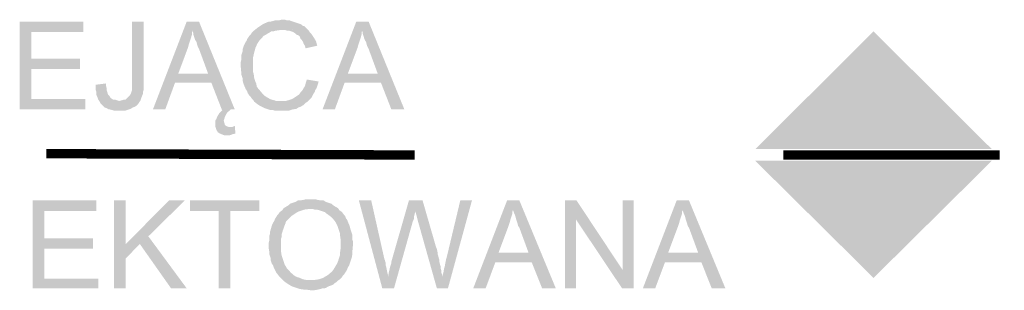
# Model space of a CAD drawing. Header units: millimetres. Extents: x -14047 to 49934, y -21523 to 14989.
# Tile 165 of 256: x 2633 to 2766, y 6909 to 6946. Entities that reach past the tile are written whole.
import ezdxf

# ---------------------------------------------------------------- set-up
doc = ezdxf.new("R2010")
doc.units = ezdxf.units.MM
doc.layers.add('H', color=7, linetype='Continuous')
doc.layers.add('P', color=7, linetype='Continuous')

msp = doc.modelspace()

# ---------------------------------------------------------------- hatches: boundary and pattern name
at = {"layer": 'H', "linetype": 'Continuous'}
for points in [[(2632.758, 6933.885), (2632.758, 6945.788), (2641.397, 6945.788), (2641.397, 6944.379), (2634.343, 6944.379), (2634.343, 6940.764), (2640.957, 6940.764), (2640.957, 6939.354), (2634.343, 6939.354), (2634.343, 6935.295), (2641.662, 6935.295), (2641.662, 6933.885)], [(2646.247, 6933.71), (2645.897, 6933.71), (2645.632, 6933.71), (2645.367, 6933.795), (2645.012, 6933.885), (2644.837, 6933.885), (2644.572, 6934.06), (2644.307, 6934.15), (2644.132, 6934.325), (2643.957, 6934.505), (2643.692, 6934.765), (2643.602, 6934.945), (2646.247, 6935.03), (2646.602, 6935.12), (2646.867, 6935.21), (2647.132, 6935.21), (2647.307, 6935.385), (2647.482, 6935.56), (2647.661, 6935.735), (2647.836, 6936), (2647.921, 6936.265), (2648.011, 6936.53), (2648.011, 6936.795), (2648.011, 6937.15), (2648.011, 6937.5), (2648.011, 6945.788), (2649.601, 6945.788), (2649.601, 6937.325), (2649.601, 6936.97), (2649.601, 6936.62), (2649.511, 6936.355), (2649.511, 6936.09), (2649.421, 6935.825), (2649.336, 6935.65), (2649.246, 6935.385), (2649.156, 6935.12), (2648.981, 6934.855), (2648.806, 6934.59), (2648.631, 6934.415), (2648.366, 6934.24), (2648.101, 6934.15), (2647.836, 6933.975), (2647.572, 6933.885), (2647.307, 6933.795), (2647.042, 6933.71), (2646.777, 6933.71), (2646.427, 6933.71)], [(2650.836, 6933.885), (2655.42, 6945.788), (2657.095, 6945.788), (2656.21, 6944.554), (2656.125, 6944.289), (2656.125, 6944.029), (2656.035, 6943.674), (2655.95, 6943.409), (2655.86, 6943.144), (2655.77, 6942.879), (2655.685, 6942.614), (2655.595, 6942.264), (2654.271, 6938.734), (2658.77, 6937.5), (2653.831, 6937.5), (2652.511, 6933.885)], [(2659.385, 6931.33), (2659.3, 6931.59), (2659.3, 6931.855), (2659.3, 6932.12), (2659.3, 6932.385), (2659.475, 6932.65), (2659.565, 6932.915), (2659.83, 6933.355), (2660.095, 6933.62), (2660.27, 6933.795), (2660.18, 6933.885), (2658.77, 6937.5), (2654.271, 6938.734), (2658.33, 6938.734), (2657.095, 6942.084), (2656.92, 6942.439), (2656.83, 6942.704), (2656.74, 6943.054), (2656.565, 6943.319), (2656.475, 6943.584), (2656.39, 6943.849), (2656.3, 6944.114), (2656.3, 6944.289), (2656.21, 6944.554), (2657.095, 6945.788), (2661.945, 6933.885), (2661.415, 6933.885), (2661.24, 6933.71), (2660.975, 6933.53), (2660.8, 6933.27), (2660.62, 6932.915), (2660.535, 6932.65), (2660.445, 6932.385), (2660.535, 6932.035), (2660.62, 6931.77), (2660.885, 6931.59), (2661.15, 6931.505), (2661.24, 6931.505)], [(2664.589, 6934.945), (2664.414, 6935.21), (2664.239, 6935.385), (2664.059, 6935.65), (2663.884, 6935.825), (2663.709, 6936.09), (2663.619, 6936.355), (2663.444, 6936.62), (2663.179, 6937.235), (2663.089, 6937.5), (2663.004, 6937.854), (2663.004, 6938.119), (2662.824, 6938.649), (2662.824, 6938.909), (2662.739, 6939.879), (2662.739, 6940.234), (2662.824, 6940.589), (2662.824, 6941.204), (2663.004, 6941.734), (2663.004, 6941.999), (2663.089, 6942.264), (2663.179, 6942.529), (2663.444, 6943.054), (2663.534, 6943.144), (2663.619, 6943.409), (2663.794, 6943.674), (2663.974, 6943.939), (2664.149, 6944.114), (2664.324, 6944.379), (2664.504, 6944.554), (2664.764, 6944.734), (2664.944, 6944.909), (2665.209, 6945.083), (2665.474, 6945.258), (2665.734, 6945.438), (2666.529, 6945.788), (2666.794, 6945.788), (2667.149, 6945.878), (2667.414, 6945.968), (2667.679, 6945.968), (2667.939, 6945.968), (2668.294, 6946.053), (2668.734, 6946.053), (2668.999, 6945.968), (2669.354, 6945.968), (2669.884, 6945.788), (2670.408, 6945.613), (2670.938, 6945.438), (2671.113, 6945.258), (2671.378, 6945.173), (2671.643, 6944.909), (2671.823, 6944.734), (2668.384, 6944.644), (2668.029, 6944.644), (2667.414, 6944.554), (2667.149, 6944.469), (2666.884, 6944.469), (2666.619, 6944.289), (2666.444, 6944.204), (2666.179, 6944.029), (2665.824, 6943.849), (2665.649, 6943.584), (2665.294, 6943.234), (2665.119, 6942.969), (2664.944, 6942.704), (2664.854, 6942.439), (2664.764, 6942.264), (2664.589, 6941.644), (2664.414, 6940.854), (2664.414, 6940.499), (2664.414, 6940.234), (2664.414, 6939.969), (2664.414, 6939.264), (2664.414, 6938.999), (2664.504, 6938.734), (2664.589, 6938.119), (2664.764, 6937.589), (2664.854, 6937.415), (2664.944, 6936.97), (2665.119, 6936.705), (2665.294, 6936.53), (2665.649, 6936.09), (2665.824, 6935.915), (2665.999, 6935.735), (2666.264, 6935.56), (2666.444, 6935.475), (2666.709, 6935.295), (2666.969, 6935.21), (2667.324, 6935.12), (2667.589, 6935.03), (2667.854, 6935.03), (2668.119, 6935.03), (2668.294, 6935.03)], [(2673.848, 6933.885), (2678.432, 6945.788), (2680.112, 6945.788), (2679.227, 6944.554), (2679.142, 6944.289), (2679.142, 6944.029), (2679.052, 6943.674), (2678.962, 6943.409), (2678.877, 6943.144), (2678.787, 6942.879), (2678.697, 6942.614), (2678.612, 6942.264), (2677.288, 6938.734), (2681.787, 6937.5), (2676.848, 6937.5), (2675.523, 6933.885)], [(2683.197, 6933.885), (2681.787, 6937.5), (2677.288, 6938.734), (2681.347, 6938.734), (2680.112, 6942.084), (2679.932, 6942.439), (2679.847, 6942.704), (2679.757, 6943.054), (2679.582, 6943.319), (2679.492, 6943.584), (2679.407, 6943.849), (2679.317, 6944.114), (2679.317, 6944.289), (2679.227, 6944.554), (2680.112, 6945.788), (2684.961, 6933.885)], [(2671.558, 6942.174), (2671.468, 6942.529), (2671.293, 6942.794), (2671.203, 6943.054), (2671.028, 6943.319), (2670.853, 6943.499), (2670.763, 6943.764), (2670.588, 6943.939), (2670.323, 6944.029), (2670.143, 6944.204), (2669.884, 6944.379), (2669.619, 6944.469), (2669.354, 6944.554), (2669.089, 6944.554), (2668.824, 6944.644), (2668.469, 6944.644), (2671.823, 6944.734), (2671.998, 6944.554), (2672.173, 6944.289), (2672.348, 6944.114), (2672.528, 6943.849), (2672.703, 6943.584), (2672.968, 6943.144), (2673.058, 6942.794), (2673.143, 6942.529)], [(2732.58, 6928.506), (2748.628, 6944.469), (2764.676, 6928.506)], [(2643.602, 6934.945), (2643.427, 6935.21), (2643.337, 6935.475), (2643.252, 6935.65), (2643.162, 6935.915), (2643.162, 6936.265), (2643.072, 6936.53), (2643.072, 6936.885), (2643.072, 6937.235), (2644.487, 6937.415), (2644.487, 6937.06), (2644.572, 6936.705), (2644.572, 6936.445), (2644.662, 6936.18), (2644.747, 6935.915), (2644.927, 6935.735), (2645.012, 6935.56), (2645.192, 6935.385), (2645.457, 6935.21), (2645.717, 6935.21), (2645.982, 6935.12), (2646.247, 6935.03)], [(2668.384, 6933.71), (2668.029, 6933.71), (2667.764, 6933.71), (2667.414, 6933.71), (2667.149, 6933.795), (2666.794, 6933.795), (2666.529, 6933.885), (2666.264, 6933.975), (2665.999, 6934.06), (2665.824, 6934.15), (2665.294, 6934.415), (2665.029, 6934.59), (2664.589, 6934.945), (2668.294, 6935.03), (2668.824, 6935.03), (2669.174, 6935.12), (2669.704, 6935.295), (2669.884, 6935.385), (2670.143, 6935.56), (2670.408, 6935.735), (2670.673, 6935.915), (2670.853, 6936.18), (2671.028, 6936.355), (2671.203, 6936.62), (2671.293, 6936.795), (2671.468, 6937.06), (2671.558, 6937.415), (2671.643, 6937.679), (2671.733, 6937.939), (2673.318, 6937.679), (2673.233, 6937.325), (2673.143, 6937.06), (2673.058, 6936.795), (2672.878, 6936.53), (2672.793, 6936.265), (2672.613, 6936), (2672.348, 6935.475), (2672.173, 6935.295), (2671.998, 6935.12), (2671.823, 6934.945), (2671.558, 6934.765), (2671.293, 6934.505), (2670.853, 6934.24), (2670.588, 6934.15), (2670.323, 6933.975), (2669.794, 6933.885), (2669.264, 6933.71), (2668.909, 6933.71), (2668.649, 6933.71)], [(2660.885, 6930.355), (2660.62, 6930.355), (2660.36, 6930.445), (2659.915, 6930.62), (2659.65, 6930.8), (2659.475, 6931.065), (2659.385, 6931.33), (2661.24, 6931.505), (2661.59, 6931.505), (2661.945, 6931.68), (2662.035, 6930.62), (2661.68, 6930.535), (2661.415, 6930.445), (2661.15, 6930.355)], [(2748.628, 6911.048), (2732.58, 6926.921), (2764.676, 6926.921)], [(2634.518, 6909.633), (2634.518, 6921.542), (2643.162, 6921.542), (2643.162, 6920.127), (2636.108, 6920.127), (2636.108, 6916.427), (2642.722, 6916.427), (2642.722, 6915.013), (2636.108, 6915.013), (2636.108, 6910.958), (2643.427, 6910.958), (2643.427, 6909.633)], [(2645.542, 6909.633), (2645.542, 6921.542), (2647.132, 6921.542), (2647.132, 6909.633)], [(2647.132, 6913.693), (2647.132, 6915.632), (2653.036, 6921.542), (2655.155, 6921.542), (2650.216, 6916.687), (2649.071, 6915.632)], [(2659.74, 6909.633), (2659.74, 6920.127), (2655.86, 6920.127), (2655.86, 6921.542), (2665.294, 6921.542), (2665.294, 6920.127), (2661.33, 6920.127), (2661.33, 6909.633)], [(2668.559, 6910.693), (2668.384, 6910.868), (2668.119, 6911.133), (2667.939, 6911.308), (2667.589, 6911.753), (2667.324, 6912.283), (2667.234, 6912.458), (2667.149, 6912.723), (2666.969, 6912.988), (2666.884, 6913.253), (2666.794, 6913.513), (2666.794, 6913.778), (2666.709, 6914.043), (2666.619, 6914.308), (2666.619, 6914.663), (2666.529, 6915.193), (2666.529, 6915.717), (2666.619, 6916.072), (2666.619, 6916.337), (2666.619, 6916.687), (2666.709, 6916.952), (2666.709, 6917.217), (2666.884, 6917.837), (2666.969, 6918.102), (2667.059, 6918.367), (2667.149, 6918.542), (2667.324, 6918.807), (2667.414, 6919.072), (2667.589, 6919.337), (2667.679, 6919.512), (2667.854, 6919.687), (2668.029, 6919.952), (2668.384, 6920.217), (2668.559, 6920.482), (2668.824, 6920.657), (2668.999, 6920.747), (2669.264, 6920.922), (2669.439, 6921.097), (2669.704, 6921.187), (2669.968, 6921.277), (2670.233, 6921.362), (2670.498, 6921.542), (2670.763, 6921.542), (2671.293, 6921.627), (2671.643, 6921.717), (2671.908, 6921.717), (2672.613, 6921.717), (2672.878, 6921.717), (2673.143, 6921.627), (2673.763, 6921.542), (2674.028, 6921.542), (2674.288, 6921.362), (2674.818, 6921.187), (2675.083, 6921.097), (2675.258, 6920.922), (2675.523, 6920.747), (2675.703, 6920.657), (2675.968, 6920.482), (2672.263, 6920.392), (2671.998, 6920.392), (2671.378, 6920.307), (2671.113, 6920.217), (2670.853, 6920.127), (2670.588, 6920.042), (2670.408, 6919.952), (2670.143, 6919.777), (2669.884, 6919.602), (2669.619, 6919.422), (2669.439, 6919.247), (2669.264, 6919.072), (2669.089, 6918.892), (2668.909, 6918.717), (2668.824, 6918.452), (2668.649, 6918.012), (2668.469, 6917.482), (2668.384, 6917.217), (2668.294, 6916.952), (2668.294, 6916.602), (2668.204, 6916.247), (2668.204, 6915.982), (2668.204, 6915.632), (2668.204, 6915.013), (2668.204, 6914.748), (2668.294, 6914.133), (2668.384, 6913.868), (2668.469, 6913.603), (2668.559, 6913.338), (2668.649, 6913.073), (2668.734, 6912.808), (2668.909, 6912.543), (2668.999, 6912.368), (2669.174, 6912.193), (2669.354, 6912.018), (2669.529, 6911.753), (2669.794, 6911.573), (2669.968, 6911.398), (2670.233, 6911.223), (2670.498, 6911.133), (2670.763, 6911.048), (2670.938, 6910.958), (2671.203, 6910.868), (2671.558, 6910.783), (2671.823, 6910.783), (2672.083, 6910.783), (2672.263, 6910.783)], [(2681.962, 6909.633), (2678.787, 6921.542), (2680.462, 6921.542), (2682.227, 6913.693), (2682.317, 6913.428), (2682.402, 6913.163), (2682.402, 6912.808), (2682.492, 6912.543), (2682.667, 6911.663), (2682.757, 6911.398), (2682.757, 6911.223)], [(2681.962, 6909.633), (2682.757, 6911.223), (2682.842, 6911.753), (2682.932, 6912.103), (2683.022, 6912.543), (2683.107, 6912.808), (2683.197, 6913.073), (2683.197, 6913.253), (2685.576, 6921.542), (2687.431, 6921.542), (2686.461, 6920.042), (2686.371, 6919.777), (2686.281, 6919.422), (2686.281, 6919.157), (2686.196, 6918.892), (2686.106, 6918.717), (2683.552, 6909.633)], [(2689.371, 6909.633), (2686.811, 6918.717), (2686.726, 6919.072), (2686.461, 6920.042), (2687.431, 6921.542), (2689.191, 6915.457), (2689.281, 6915.193), (2689.371, 6914.928), (2689.456, 6914.573), (2689.456, 6914.308), (2689.546, 6914.043), (2689.636, 6913.693), (2689.721, 6913.428), (2689.721, 6913.163), (2689.811, 6912.808), (2689.901, 6912.543), (2689.901, 6912.283), (2689.986, 6912.018), (2689.986, 6911.753), (2690.076, 6911.488), (2690.076, 6911.223)], [(2689.371, 6909.633), (2690.076, 6911.223), (2690.161, 6911.488), (2690.251, 6911.753), (2690.341, 6912.283), (2690.426, 6912.543), (2690.606, 6913.513), (2690.691, 6913.778), (2692.545, 6921.542), (2694.13, 6921.542), (2690.871, 6909.633)], [(2694.305, 6909.633), (2698.895, 6921.542), (2700.569, 6921.542), (2699.684, 6920.217), (2699.6, 6919.952), (2699.6, 6919.687), (2699.51, 6919.422), (2699.425, 6919.157), (2699.335, 6918.892), (2699.245, 6918.542), (2699.16, 6918.277), (2699.07, 6918.012), (2697.745, 6914.483), (2702.244, 6913.163), (2697.305, 6913.163), (2695.985, 6909.633)], [(2703.654, 6909.633), (2702.244, 6913.163), (2697.745, 6914.483), (2701.804, 6914.483), (2700.569, 6917.837), (2700.394, 6918.102), (2700.304, 6918.452), (2700.214, 6918.717), (2700.129, 6918.982), (2700.039, 6919.337), (2699.949, 6919.602), (2699.864, 6919.777), (2699.774, 6920.042), (2699.684, 6920.217), (2700.569, 6921.542), (2705.509, 6909.633)], [(2706.744, 6909.633), (2706.744, 6921.542), (2708.328, 6921.542), (2708.238, 6918.982), (2708.238, 6909.633)], [(2714.503, 6909.633), (2708.238, 6918.982), (2708.328, 6921.542), (2714.587, 6912.103)], [(2714.503, 6909.633), (2714.587, 6912.103), (2714.587, 6921.542), (2716.087, 6921.542), (2716.087, 6909.633)], [(2717.322, 6909.633), (2721.907, 6921.542), (2723.586, 6921.542), (2722.701, 6920.217), (2722.616, 6919.952), (2722.616, 6919.687), (2722.526, 6919.422), (2722.436, 6919.157), (2722.351, 6918.892), (2722.261, 6918.542), (2722.171, 6918.277), (2722.086, 6918.012), (2720.762, 6914.483), (2725.261, 6913.163), (2720.322, 6913.163), (2718.997, 6909.633)], [(2726.671, 6909.633), (2725.261, 6913.163), (2720.762, 6914.483), (2724.821, 6914.483), (2723.586, 6917.837), (2723.406, 6918.102), (2723.321, 6918.452), (2723.231, 6918.717), (2723.141, 6918.982), (2723.056, 6919.337), (2722.966, 6919.602), (2722.876, 6919.777), (2722.791, 6920.042), (2722.701, 6920.217), (2723.586, 6921.542), (2728.521, 6909.633)], [(2672.263, 6909.368), (2671.643, 6909.458), (2671.378, 6909.458), (2670.763, 6909.548), (2670.498, 6909.633), (2670.233, 6909.723), (2669.704, 6909.898), (2669.264, 6910.163), (2668.999, 6910.338), (2668.734, 6910.518), (2668.559, 6910.693), (2672.263, 6910.783), (2672.528, 6910.783), (2672.878, 6910.783), (2673.408, 6910.868), (2673.673, 6910.958), (2673.938, 6911.048), (2674.203, 6911.223), (2674.378, 6911.308), (2674.643, 6911.488), (2674.818, 6911.663), (2675.083, 6911.838), (2675.348, 6912.193), (2675.613, 6912.633), (2675.878, 6913.073), (2675.968, 6913.338), (2676.053, 6913.603), (2676.143, 6913.868), (2676.233, 6914.133), (2676.233, 6914.483), (2676.318, 6915.103), (2676.318, 6915.897), (2676.318, 6916.162), (2676.233, 6916.777), (2676.233, 6917.042), (2676.053, 6917.572), (2675.968, 6917.837), (2675.878, 6918.102), (2675.613, 6918.632), (2675.258, 6919.072), (2674.998, 6919.337), (2674.643, 6919.602), (2674.378, 6919.777), (2674.203, 6919.952), (2673.938, 6920.042), (2673.673, 6920.127), (2673.408, 6920.217), (2673.058, 6920.307), (2672.793, 6920.307), (2672.528, 6920.392), (2672.263, 6920.392), (2675.968, 6920.482), (2676.143, 6920.217), (2676.408, 6920.042), (2676.583, 6919.862), (2676.758, 6919.602), (2676.938, 6919.422), (2677.023, 6919.157), (2677.203, 6918.892), (2677.377, 6918.452), (2677.462, 6918.277), (2677.552, 6918.012), (2677.642, 6917.657), (2677.727, 6917.397), (2677.817, 6917.132), (2677.907, 6916.867), (2677.907, 6916.602), (2677.907, 6916.247), (2677.992, 6915.982), (2677.992, 6915.632), (2677.907, 6914.663), (2677.907, 6914.308), (2677.817, 6913.778), (2677.727, 6913.513), (2677.552, 6912.988), (2677.462, 6912.723), (2677.288, 6912.458), (2677.113, 6912.018), (2676.758, 6911.488), (2676.583, 6911.308), (2676.408, 6911.048), (2676.233, 6910.868), (2675.968, 6910.693), (2675.788, 6910.518), (2675.523, 6910.338), (2675.348, 6910.163), (2675.173, 6910.078), (2674.908, 6909.988), (2674.643, 6909.898), (2674.378, 6909.723), (2674.113, 6909.633), (2673.848, 6909.633), (2673.583, 6909.548), (2673.233, 6909.458), (2672.703, 6909.368), (2672.438, 6909.368)], [(2653.301, 6909.633), (2649.071, 6915.632), (2650.216, 6916.687), (2655.42, 6909.633)]]:
    msp.add_hatch(color=256, dxfattribs=at).paths.add_polyline_path(points)

# ---------------------------------------------------------------- linework, layer by layer
at = {"layer": 'P', "const_width": 1.27}
for points in [[(2686.371, 6927.711), (2636.373, 6927.891)], [(2765.736, 6927.711), (2736.37, 6927.711)]]:
    msp.add_lwpolyline(points, dxfattribs=at)

doc.saveas('drawing.dxf')
